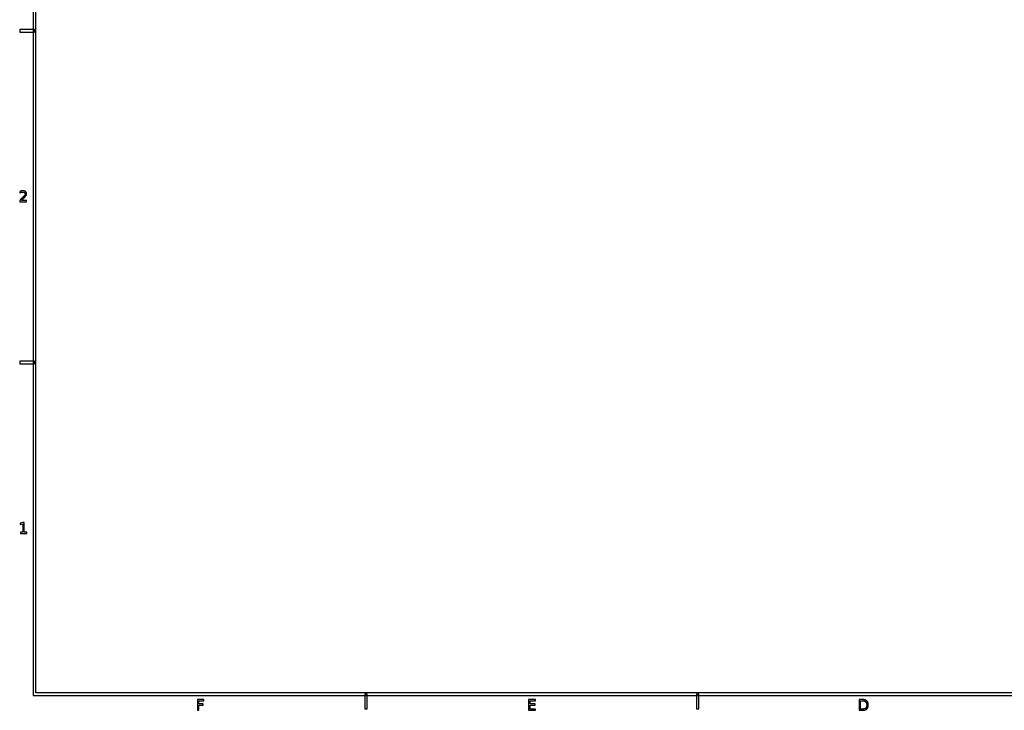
# Model space of a CAD drawing. Header units: millimetres. Extents: x -205 to 205, y -138 to 138.
# Tile 1 of 17: x -205 to -5, y -138 to 2. Entities that reach past the tile are written whole.
import ezdxf

# ---------------------------------------------------------------- set-up
doc = ezdxf.new("R2010")
doc.units = ezdxf.units.MM
doc.layers.add('可见轮廓', color=7, linetype='Continuous')

msp = doc.modelspace()

# ---------------------------------------------------------------- linework, layer by layer
at = {"layer": '可见轮廓'}
for p, q in [((-202.25, 134.92), (-202.25, -134.92)), ((-201.75, -134.42), (-201.75, 134.42)), ((-202, 0.25), (-205, 0.25)), ((-205, 0.25), (-205, -0.25)), ((-202, -0.25), (-202, 0.25)), ((-205, -0.25), (-202, -0.25)), ((-204.97, -32.62), (-204.97, -32.92)), ((-204.98, -34.46), (-204.98, -34.71)), ((-204.98, -34.71), (-203.6, -34.71)), ((-203.6, -34.46), (-204.63, -34.46)), ((-203.6, -34.71), (-203.6, -34.46)), ((-202, -67.08), (-205, -67.08)), ((-205, -67.08), (-205, -67.58)), ((-205, -67.58), (-202, -67.58)), ((-202, -67.58), (-202, -67.08)), ((-204.35, -99.85), (-204.87, -99.96)), ((-204.87, -99.96), (-204.87, -100.23)), ((-204.06, -99.85), (-204.35, -99.85)), ((-204.06, -101.79), (-204.06, -99.85)), ((-204.87, -100.23), (-204.35, -100.12)), ((-204.83, -101.79), (-204.83, -102.04)), ((-204.35, -101.79), (-204.83, -101.79)), ((-204.35, -100.12), (-204.35, -101.79)), ((-203.57, -101.79), (-204.06, -101.79)), ((-203.57, -102.04), (-203.57, -101.79)), ((-204.83, -102.04), (-203.57, -102.04)), ((-202.25, -134.92), (202.25, -134.92)), ((201.75, -134.42), (-201.75, -134.42)), ((-168.9, -135.77), (-168.9, -137.96)), ((-167.64, -135.77), (-168.9, -135.77)), ((-167.64, -136.02), (-167.64, -135.77)), ((-134.42, -134.67), (-134.92, -134.67)), ((-134.92, -134.67), (-134.92, -137.67)), ((-134.42, -137.67), (-134.42, -134.67)), ((-101.65, -135.77), (-101.65, -137.96)), ((-100.27, -135.77), (-101.65, -135.77)), ((-100.27, -136.02), (-100.27, -135.77)), ((-67.08, -134.67), (-67.58, -134.67)), ((-67.58, -134.67), (-67.58, -137.67)), ((-67.08, -137.67), (-67.08, -134.67)), ((-34.53, -135.77), (-34.53, -137.96)), ((-33.92, -135.77), (-34.53, -135.77)), ((-168.9, -137.96), (-168.61, -137.96)), ((-168.61, -136.02), (-167.64, -136.02)), ((-168.61, -136.66), (-168.61, -136.02)), ((-167.74, -136.66), (-168.61, -136.66)), ((-168.61, -136.91), (-167.74, -136.91)), ((-168.61, -137.96), (-168.61, -136.91)), ((-167.74, -136.91), (-167.74, -136.66)), ((-134.92, -137.67), (-134.42, -137.67)), ((-101.65, -137.96), (-100.24, -137.96)), ((-101.36, -136.02), (-100.27, -136.02)), ((-101.36, -136.66), (-101.36, -136.02)), ((-100.32, -136.66), (-101.36, -136.66)), ((-101.36, -136.91), (-100.32, -136.91)), ((-101.36, -137.71), (-101.36, -136.91)), ((-100.24, -137.71), (-101.36, -137.71)), ((-100.32, -136.91), (-100.32, -136.66)), ((-100.24, -137.96), (-100.24, -137.71)), ((-67.58, -137.67), (-67.08, -137.67)), ((-34.53, -137.96), (-33.92, -137.96)), ((-34.23, -136.01), (-33.87, -136.01)), ((-34.23, -137.71), (-34.23, -136.01)), ((-33.87, -137.71), (-34.23, -137.71))]:
    msp.add_line(p, q, dxfattribs=at)
for points, knots in [([(-204.16, -33.61), (-204.23, -33.69), (-204.53, -33.99), (-204.82, -34.28), (-204.98, -34.46)], [0, 0, 0, 1, 1, 2, 2, 2]), ([(-203.84, -33.64), (-203.71, -33.48), (-203.66, -33.36), (-203.61, -33.24), (-203.61, -33.1), (-203.61, -32.82), (-203.81, -32.65), (-204.01, -32.48), (-204.35, -32.48), (-204.61, -32.48), (-204.97, -32.62)], [0, 0, 0, 1, 1, 2, 2, 4.108696, 4.108696, 6.217391, 6.217391, 7.817091, 7.817091, 7.817091]), ([(-204.97, -32.92), (-204.62, -32.73), (-204.35, -32.73), (-204.15, -32.73), (-204.03, -32.84), (-203.91, -32.95), (-203.91, -33.12), (-203.91, -33.23), (-203.96, -33.34), (-204.02, -33.45), (-204.16, -33.61)], [0, 0, 0, 2, 2, 3.410526, 3.410526, 4.821053, 4.821053, 5.686333, 5.686333, 6.551614, 6.551614, 6.551614]), ([(-33.92, -137.96), (-33.29, -137.96), (-32.99, -137.69), (-32.69, -137.42), (-32.69, -136.86), (-32.69, -136.3), (-32.99, -136.03), (-33.28, -135.77), (-33.92, -135.77)], [0, 0, 0, 1, 1, 2, 2, 2.994819, 2.994819, 3.989637, 3.989637, 3.989637]), ([(-33.87, -136.01), (-33.42, -136.01), (-33.21, -136.22), (-33, -136.42), (-33, -136.86), (-33, -137.3), (-33.21, -137.51), (-33.42, -137.71), (-33.87, -137.71)], [0, 0, 0, 1, 1, 2, 2, 3.006667, 3.006667, 4.013333, 4.013333, 4.013333])]:
    msp.add_open_spline(points, degree=2, knots=knots, dxfattribs=at)
msp.add_open_spline([(-204.63, -34.46), (-203.91, -33.73), (-203.84, -33.64)], degree=2, dxfattribs=at)

doc.saveas('drawing.dxf')
